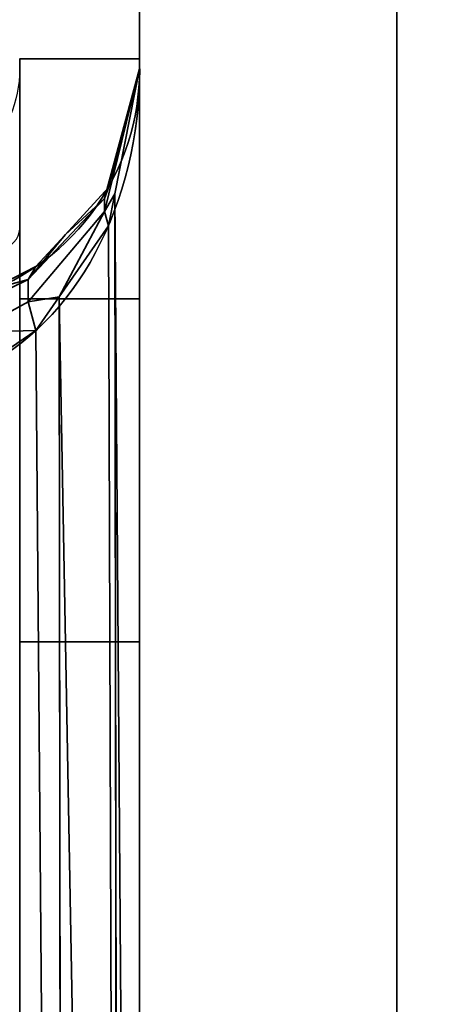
# Model space of a CAD drawing. Header units: millimetres. Extents: x -508 to 6708, y -115 to 193.
# Tile 42 of 256: x -315.2 to -312.67, y -3.12 to 2.63. Entities that reach past the tile are written whole.
import ezdxf

# ---------------------------------------------------------------- set-up
doc = ezdxf.new("R2010")
doc.units = ezdxf.units.MM
doc.layers.add('151', color=7, linetype='Continuous', true_color=0xffffff)

# ---------------------------------------------------------------- blocks, each defined once
blk = doc.blocks.new('UG_SURFACE_001')
at = {"layer": '151', "color": 252, "linetype": 'Continuous', "lineweight": 35}
for points in [[(507.5, -10, 2215.25), (507.5, 174.4, 2215.25), (-507.5, 174.4, 2215.25), (-507.5, -10, 2215.25)], [(-357.5, -10, 2065.2499), (-357.5, 174.4, 2065.2499), (357.5, 174.4, 2065.2499), (357.5, -10, 2065.2499)]]:
    blk.add_3dface(points, dxfattribs=at)
blk = doc.blocks.new('UG_SURFACE_082')
at = {"layer": '151', "color": 252, "linetype": 'Continuous', "lineweight": 35}
for points in [[(-314.5, 2.4, 1164.25), (-314.5, 2.4, 979.25), (-315.2, 2.4, 979.25), (-315.2, 2.4, 1164.25)], [(-314.5, 1, 1164.25), (-314.5, 2.4, 1164.25), (-315.2, 2.4, 1164.25), (-315.2, 1, 1164.25)], [(-315.2, -18.0201, 979.25), (-315.2, 2.4, 979.25), (-314.5, 2.4, 979.25), (-314.5, -18.0201, 979.25)], [(-314.5, 2.4, 979.25), (-314.5, -6.686, 983.2348), (-314.5, -7.1779, 982.9508)], [(-314.5, -7.1779, 982.9508), (-314.5, -7.7428, 982.8914), (-314.5, -18.0201, 979.25), (-314.5, 2.4, 979.25)], [(-314.5, 2.4, 979.25), (-314.5, -6.234, 984.25), (-314.5, -6.3521, 983.6944)], [(-314.5, -6.3521, 983.6944), (-314.5, -6.686, 983.2348), (-314.5, 2.4, 979.25)], [(-314.5, 2.4, 979.25), (-314.5, 2.4, 1164.25), (-314.5, 2.341, 1004.814)], [(-314.5, 2.341, 1004.814), (-314.5, -6.234, 984.25), (-314.5, 2.4, 979.25)], [(-314.5, 2.4, 1164.25), (-314.5, 2.341, 1163.6859), (-314.5, 2.341, 1004.814)], [(-314.5, 2.4, 1164.25), (-314.5, 1, 1164.25), (-314.5, 2.341, 1163.6859)], [(-314.7049, 1.5094, 1163.1908), (-314.5, 2.341, 1163.6859), (-314.6453, 1.6119, 1163.3717)], [(-314.6389, 1.8146, 1163.1392), (-314.5, 2.341, 1163.6859), (-314.7049, 1.5849, 1163.0818)], [(-314.5, 2.341, 1163.6859), (-314.7049, 1.5094, 1163.1908), (-314.7049, 1.5849, 1163.0818)], [(-314.7049, 1.5849, 1005.4183), (-314.5, 2.341, 1004.814), (-314.6389, 1.8146, 1005.3608)], [(-314.6453, 1.6119, 1005.1283), (-314.5, 2.341, 1004.814), (-314.7049, 1.5094, 1005.3092)], [(-314.5, 2.341, 1004.814), (-314.7049, 1.5849, 1005.4183), (-314.7049, 1.5094, 1005.3092)], [(-314.6453, 1.6119, 1163.3717), (-314.5, 2.341, 1163.6859), (-314.5, -18.0201, 1171.3412)], [(-314.5, -18.0201, 997.1588), (-314.5, 2.341, 1004.814), (-314.6453, 1.6119, 1005.1283)], [(-314.5, 2.341, 1004.814), (-314.5, 2.341, 1163.6859), (-314.6389, 1.8146, 1163.1392), (-314.6389, 1.8146, 1005.3608)], [(-314.5, -18.0201, 1171.3412), (-314.5, 2.341, 1163.6859), (-314.5, 1, 1164.25)], [(-314.5, 2.341, 1004.814), (-314.5, -4.7428, 994.1086), (-314.5, -4.1779, 994.0492)], [(-314.5, 2.341, 1004.814), (-314.5, -3.686, 993.7652), (-314.5, -3.3521, 993.3056)], [(-314.5, 2.341, 1004.814), (-314.5, -18.0201, 997.1588), (-314.5, -5.283, 993.933), (-314.5, -4.7428, 994.1086)], [(-314.5, -6.3521, 984.8056), (-314.5, 2.341, 1004.814), (-314.5, -3.3521, 992.1944)], [(-314.5, -4.1779, 994.0492), (-314.5, -3.686, 993.7652), (-314.5, 2.341, 1004.814)], [(-314.5, 2.341, 1004.814), (-314.5, -6.3521, 984.8056), (-314.5, -6.234, 984.25)], [(-314.5, -3.3521, 993.3056), (-314.5, -3.234, 992.75), (-314.5, 2.341, 1004.814)], [(-314.5, 2.341, 1004.814), (-314.5, -3.234, 992.75), (-314.5, -3.3521, 992.1944)], [(-314.7049, 1.5849, 1163.0818), (-314.6822, 1.6503, 1162.9686), (-314.6389, 1.8146, 1163.1392)], [(-314.6389, 1.8146, 1005.3608), (-314.6822, 1.6503, 1005.5314), (-314.7049, 1.5849, 1005.4183)], [(-314.6822, 1.6503, 1005.5314), (-314.6389, 1.8146, 1163.1392), (-314.6822, 1.6503, 1162.9686)], [(-314.6822, 1.6503, 1005.5314), (-314.6389, 1.8146, 1005.3608), (-314.6389, 1.8146, 1163.1392)], [(-314.9351, 1.3742, 1162.6818), (-314.6822, 1.6503, 1162.9686), (-314.7049, 1.5849, 1163.0818)], [(-314.6822, 1.6503, 1162.9686), (-314.9351, 1.3742, 1005.8181), (-314.6822, 1.6503, 1005.5314)], [(-314.6822, 1.6503, 1162.9686), (-314.9351, 1.3742, 1162.6818), (-314.9351, 1.3742, 1005.8181)], [(-314.7049, 1.5849, 1005.4183), (-314.6822, 1.6503, 1005.5314), (-314.9351, 1.3742, 1005.8181)], [(-314.6453, 1.6119, 1163.3717), (-314.6822, 1.4265, 1163.2918), (-314.7049, 1.5094, 1163.1908)], [(-314.7049, 1.5094, 1005.3092), (-314.6822, 1.4265, 1005.2081), (-314.6453, 1.6119, 1005.1283)], [(-314.6822, 1.4265, 1163.2918), (-314.6453, 1.6119, 1163.3717), (-314.6176, -18.2166, 1170.8187)], [(-314.6176, -18.2166, 997.6814), (-314.6453, 1.6119, 1005.1283), (-314.6822, 1.4265, 1005.2081)], [(-314.5, -18.0201, 1171.3412), (-314.6137, -18.2146, 1170.8238), (-314.6453, 1.6119, 1163.3717)], [(-314.6137, -18.2146, 1170.8238), (-314.6176, -18.2166, 1170.8187), (-314.6453, 1.6119, 1163.3717)], [(-314.6453, 1.6119, 1005.1283), (-314.6176, -18.2166, 997.6814), (-314.6137, -18.2146, 997.6762)], [(-314.6453, 1.6119, 1005.1283), (-314.6137, -18.2146, 997.6762), (-314.5, -18.0201, 997.1588)], [(-314.7049, 1.5849, 1163.0818), (-315.1515, 1.112, 1162.6972), (-314.9351, 1.3742, 1162.6818)], [(-314.7049, 1.5849, 1163.0818), (-314.7049, 1.5094, 1163.1908), (-315.1515, 0.983, 1162.8835), (-315.1515, 1.112, 1162.6972)], [(-314.9351, 1.3742, 1005.8181), (-315.1515, 1.112, 1005.8028), (-314.7049, 1.5849, 1005.4183)], [(-314.7049, 1.5094, 1005.3092), (-314.7049, 1.5849, 1005.4183), (-315.1515, 1.112, 1005.8028), (-315.1515, 0.983, 1005.6165)], [(-314.9692, 1.0117, 1163.1131), (-315.1515, 0.983, 1162.8835), (-314.7049, 1.5094, 1163.1908)], [(-314.7049, 1.5094, 1005.3092), (-315.1515, 0.983, 1005.6165), (-314.9692, 1.0117, 1005.3869)], [(-314.7049, 1.5094, 1163.1908), (-314.6822, 1.4265, 1163.2918), (-314.9692, 1.0117, 1163.1131)], [(-314.9692, 1.0117, 1005.3869), (-314.6822, 1.4265, 1005.2081), (-314.7049, 1.5094, 1005.3092)], [(-314.9692, 1.0117, 1163.1131), (-314.6822, 1.4265, 1163.2918), (-314.6176, -18.2166, 1170.8187)], [(-314.6176, -18.2166, 997.6814), (-314.6822, 1.4265, 1005.2081), (-314.9692, 1.0117, 1005.3869)], [(-315.1515, 1.112, 1162.6972), (-315.105, 1.1886, 1162.4892), (-314.9351, 1.3742, 1162.6818)], [(-314.9351, 1.3742, 1005.8181), (-315.105, 1.1886, 1006.0109), (-315.1515, 1.112, 1005.8028)], [(-315.105, 1.1886, 1006.0109), (-314.9351, 1.3742, 1162.6818), (-315.105, 1.1886, 1162.4892)], [(-315.105, 1.1886, 1006.0109), (-314.9351, 1.3742, 1005.8181), (-314.9351, 1.3742, 1162.6818)], [(-315.3678, 1.0547, 1162.3501), (-315.105, 1.1886, 1162.4892), (-315.1515, 1.112, 1162.6972)], [(-315.105, 1.1886, 1162.4892), (-315.3678, 1.0547, 1006.1499), (-315.105, 1.1886, 1006.0109)], [(-315.105, 1.1886, 1162.4892), (-315.3678, 1.0547, 1162.3501), (-315.3678, 1.0547, 1006.1499)], [(-315.1515, 1.112, 1005.8028), (-315.105, 1.1886, 1006.0109), (-315.3678, 1.0547, 1006.1499)], [(-315.1515, 1.112, 1162.6972), (-315.4734, 0.9546, 1162.5661), (-315.3678, 1.0547, 1162.3501)], [(-315.1515, 1.112, 1162.6972), (-315.1515, 0.983, 1162.8835), (-315.4734, 0.8049, 1162.7823), (-315.4734, 0.9546, 1162.5661)], [(-315.3678, 1.0547, 1006.1499), (-315.4734, 0.9546, 1005.9339), (-315.1515, 1.112, 1005.8028)], [(-315.1515, 0.983, 1005.6165), (-315.1515, 1.112, 1005.8028), (-315.4734, 0.9546, 1005.9339), (-315.4734, 0.8049, 1005.7178)], [(-315.4734, 0.8049, 1162.7823), (-315.1515, 0.983, 1162.8835), (-315.105, 0.8152, 1163.0285)], [(-315.105, 0.8152, 1005.4716), (-315.1515, 0.983, 1005.6165), (-315.4734, 0.8049, 1005.7178)], [(-315.2, 1, 1176.6225), (-314.5, 1, 1176.6225), (-314.5, 1, 1164.25), (-315.2, 1, 1164.25)], [(-315.2, -1, 1189.25), (-314.5, -1, 1189.25), (-314.5, 1, 1176.6225), (-315.2, 1, 1176.6225)], [(-314.9692, 1.0117, 1163.1131), (-315.105, 0.8152, 1163.0285), (-315.1515, 0.983, 1162.8835)], [(-315.1515, 0.983, 1005.6165), (-315.105, 0.8152, 1005.4716), (-314.9692, 1.0117, 1005.3869)], [(-315.105, 0.8152, 1163.0285), (-314.9692, 1.0117, 1163.1131), (-314.9469, -18.3807, 1170.3823)], [(-314.9469, -18.3807, 998.1178), (-314.9692, 1.0117, 1005.3869), (-315.105, 0.8152, 1005.4716)], [(-314.6176, -18.2166, 1170.8187), (-314.944, -18.38, 1170.3838), (-314.9692, 1.0117, 1163.1131)], [(-314.944, -18.38, 1170.3838), (-314.9469, -18.3807, 1170.3823), (-314.9692, 1.0117, 1163.1131)], [(-314.9692, 1.0117, 1005.3869), (-314.9469, -18.3807, 998.1178), (-314.944, -18.38, 998.1161)], [(-314.9692, 1.0117, 1005.3869), (-314.944, -18.38, 998.1161), (-314.6176, -18.2166, 997.6814)], [(-314.5, -18.0201, 1189.25), (-314.5, 1, 1164.25), (-314.5, -5.7051, 1174.947)], [(-314.5, -3.686, 1176.7652), (-314.5, -3.3521, 1176.3057), (-314.5, 1, 1176.6225), (-314.5, -1, 1189.25)], [(-314.5, -3.3521, 1176.3057), (-314.5, -3.234, 1175.75), (-314.5, 1, 1176.6225)], [(-314.5, 1, 1164.25), (-314.5, -18.0201, 1189.25), (-314.5, -18.0201, 1171.3412)], [(-314.5, 1, 1164.25), (-314.5, -5.283, 1174.567), (-314.5, -5.7051, 1174.947)], [(-314.5, 1, 1164.25), (-314.5, -4.7428, 1174.3915), (-314.5, -5.283, 1174.567)], [(-314.5, 1, 1164.25), (-314.5, -4.1779, 1174.4509), (-314.5, -4.7428, 1174.3915)], [(-314.5, 1, 1164.25), (-314.5, -3.686, 1174.7348), (-314.5, -4.1779, 1174.4509)], [(-314.5, 1, 1164.25), (-314.5, -3.3521, 1175.1944), (-314.5, -3.686, 1174.7348)], [(-314.5, 1, 1164.25), (-314.5, -3.234, 1175.75), (-314.5, -3.3521, 1175.1944)], [(-314.5, 1, 1164.25), (-314.5, 1, 1176.6225), (-314.5, -3.234, 1175.75)], [(-315.105, 0.8152, 1163.0285), (-315.4353, 0.5925, 1162.9325), (-315.4734, 0.8049, 1162.7823)], [(-315.4734, 0.8049, 1005.7178), (-315.4353, 0.5925, 1005.5676), (-315.105, 0.8152, 1005.4716)], [(-315.4353, 0.5925, 1162.9325), (-315.105, 0.8152, 1163.0285), (-314.9469, -18.3807, 1170.3823)], [(-314.9469, -18.3807, 998.1178), (-315.105, 0.8152, 1005.4716), (-315.4353, 0.5925, 1005.5676)], [(-314.9469, -18.3807, 1170.3823), (-315.4353, -18.4849, 1170.1051), (-315.4353, 0.5925, 1162.9325)], [(-315.4353, 0.5925, 1005.5676), (-315.4353, -18.4849, 998.3949), (-314.9469, -18.3807, 998.1178)], [(-314.5, -18.0201, 1189.25), (-314.5, -1, 1189.25), (-315.2, -1, 1189.25), (-315.2, -18.0201, 1189.25)], [(-314.5, -1, 1189.25), (-314.5, -4.1779, 1177.0492), (-314.5, -3.686, 1176.7652)], [(-314.5, -1, 1189.25), (-314.5, -7.1779, 1185.5491), (-314.5, -6.686, 1185.2652)], [(-314.5, -6.686, 1185.2652), (-314.5, -6.3521, 1184.8056), (-314.5, -1, 1189.25)], [(-314.5, -1, 1189.25), (-314.5, -6.234, 1184.25), (-314.5, -4.7428, 1177.1085), (-314.5, -4.1779, 1177.0492)], [(-314.5, -7.7428, 1185.6085), (-314.5, -7.1779, 1185.5491), (-314.5, -1, 1189.25), (-314.5, -18.0201, 1189.25)], [(-314.5, -6.3521, 1184.8056), (-314.5, -6.234, 1184.25), (-314.5, -1, 1189.25)]]:
    blk.add_3dface(points, dxfattribs=at)
blk = doc.blocks.new('UG_SURFACE_084')
at = {"layer": '151', "color": 252, "linetype": 'Continuous', "lineweight": 35}
for points in [[(-314.5, -21.92, 2021.75), (-314.5, 13.42, 2021.75), (-314.5, 13.42, -7.75), (-314.5, -21.92, -7.75)], [(-314.5, 13.42, 2021.75), (-314.5, -21.92, 2021.75), (-313, -21.92, 2020.2501), (-313, 13.42, 2020.2501)], [(-313, 13.42, -7.75), (-313, -21.92, -7.75), (-314.5, -21.92, -7.75), (-314.5, 13.42, -7.75)], [(-313, -21.92, 2020.2501), (-313, -21.92, -7.75), (-313, 13.42, -7.75), (-313, 13.42, 2020.2501)]]:
    blk.add_3dface(points, dxfattribs=at)
blk = doc.blocks.new('UG_SURFACE_085')
at = {"layer": '151', "color": 252, "linetype": 'Continuous', "lineweight": 35}
for points in [[(-314.5, -21.92, 2021.75), (-314.5, 13.42, 2021.75), (-314.5, 13.42, -7.75), (-314.5, -21.92, -7.75)], [(-314.5, 13.42, 2021.75), (-314.5, -21.92, 2021.75), (-313, -21.92, 2020.2501), (-313, 13.42, 2020.2501)], [(-313, 13.42, -7.75), (-313, -21.92, -7.75), (-314.5, -21.92, -7.75), (-314.5, 13.42, -7.75)], [(-313, -21.92, 2020.2501), (-313, -21.92, -7.75), (-313, 13.42, -7.75), (-313, 13.42, 2020.2501)]]:
    blk.add_3dface(points, dxfattribs=at)
blk = doc.blocks.new('UG_SURFACE_086')
at = {"layer": '151', "color": 252, "linetype": 'Continuous', "lineweight": 35}
for points in [[(-314.5, -21.92, 2021.75), (314.5, -21.92, 2021.75), (314.5, 13.42, 2021.75), (-314.5, 13.42, 2021.75)], [(-314.5, -21.92, 2021.75), (-314.5, 13.42, 2021.75), (-313, 13.42, 2020.2501), (-313, -21.92, 2020.2501)], [(-313, -21.92, 2020.2501), (-313, 13.42, 2020.2501), (313, 13.42, 2020.2501), (313, -21.92, 2020.2501)]]:
    blk.add_3dface(points, dxfattribs=at)
blk = doc.blocks.new('UG_SURFACE_091')
at = {"layer": '151', "color": 252, "linetype": 'Continuous', "lineweight": 35}
for points in [[(-314.5, 2.4, 1164.25), (-314.5, 2.4, 979.25), (-315.2, 2.4, 979.25), (-315.2, 2.4, 1164.25)], [(-314.5, 1, 1164.25), (-314.5, 2.4, 1164.25), (-315.2, 2.4, 1164.25), (-315.2, 1, 1164.25)], [(-315.2, -18.0201, 979.25), (-315.2, 2.4, 979.25), (-314.5, 2.4, 979.25), (-314.5, -18.0201, 979.25)], [(-314.5, 2.4, 979.25), (-314.5, -6.686, 983.2348), (-314.5, -7.1779, 982.9508)], [(-314.5, -7.1779, 982.9508), (-314.5, -7.7428, 982.8914), (-314.5, -18.0201, 979.25), (-314.5, 2.4, 979.25)], [(-314.5, 2.4, 979.25), (-314.5, -6.234, 984.25), (-314.5, -6.3521, 983.6944)], [(-314.5, -6.3521, 983.6944), (-314.5, -6.686, 983.2348), (-314.5, 2.4, 979.25)], [(-314.5, 2.4, 979.25), (-314.5, 2.4, 1164.25), (-314.5, 2.341, 1004.814)], [(-314.5, 2.341, 1004.814), (-314.5, -6.234, 984.25), (-314.5, 2.4, 979.25)], [(-314.5, 2.4, 1164.25), (-314.5, 2.341, 1163.6859), (-314.5, 2.341, 1004.814)], [(-314.5, 2.4, 1164.25), (-314.5, 1, 1164.25), (-314.5, 2.341, 1163.6859)], [(-314.7049, 1.5094, 1163.1908), (-314.5, 2.341, 1163.6859), (-314.6453, 1.6119, 1163.3717)], [(-314.6389, 1.8146, 1163.1392), (-314.5, 2.341, 1163.6859), (-314.7049, 1.5849, 1163.0818)], [(-314.5, 2.341, 1163.6859), (-314.7049, 1.5094, 1163.1908), (-314.7049, 1.5849, 1163.0818)], [(-314.7049, 1.5849, 1005.4183), (-314.5, 2.341, 1004.814), (-314.6389, 1.8146, 1005.3608)], [(-314.6453, 1.6119, 1005.1283), (-314.5, 2.341, 1004.814), (-314.7049, 1.5094, 1005.3092)], [(-314.5, 2.341, 1004.814), (-314.7049, 1.5849, 1005.4183), (-314.7049, 1.5094, 1005.3092)], [(-314.6453, 1.6119, 1163.3717), (-314.5, 2.341, 1163.6859), (-314.5, -18.0201, 1171.3412)], [(-314.5, -18.0201, 997.1588), (-314.5, 2.341, 1004.814), (-314.6453, 1.6119, 1005.1283)], [(-314.5, 2.341, 1004.814), (-314.5, 2.341, 1163.6859), (-314.6389, 1.8146, 1163.1392), (-314.6389, 1.8146, 1005.3608)], [(-314.5, -18.0201, 1171.3412), (-314.5, 2.341, 1163.6859), (-314.5, 1, 1164.25)], [(-314.5, 2.341, 1004.814), (-314.5, -4.7428, 994.1086), (-314.5, -4.1779, 994.0492)], [(-314.5, 2.341, 1004.814), (-314.5, -3.686, 993.7652), (-314.5, -3.3521, 993.3056)], [(-314.5, 2.341, 1004.814), (-314.5, -18.0201, 997.1588), (-314.5, -5.283, 993.933), (-314.5, -4.7428, 994.1086)], [(-314.5, -6.3521, 984.8056), (-314.5, 2.341, 1004.814), (-314.5, -3.3521, 992.1944)], [(-314.5, -4.1779, 994.0492), (-314.5, -3.686, 993.7652), (-314.5, 2.341, 1004.814)], [(-314.5, 2.341, 1004.814), (-314.5, -6.3521, 984.8056), (-314.5, -6.234, 984.25)], [(-314.5, -3.3521, 993.3056), (-314.5, -3.234, 992.75), (-314.5, 2.341, 1004.814)], [(-314.5, 2.341, 1004.814), (-314.5, -3.234, 992.75), (-314.5, -3.3521, 992.1944)], [(-314.7049, 1.5849, 1163.0818), (-314.6822, 1.6503, 1162.9686), (-314.6389, 1.8146, 1163.1392)], [(-314.6389, 1.8146, 1005.3608), (-314.6822, 1.6503, 1005.5314), (-314.7049, 1.5849, 1005.4183)], [(-314.6822, 1.6503, 1005.5314), (-314.6389, 1.8146, 1163.1392), (-314.6822, 1.6503, 1162.9686)], [(-314.6822, 1.6503, 1005.5314), (-314.6389, 1.8146, 1005.3608), (-314.6389, 1.8146, 1163.1392)], [(-314.9351, 1.3742, 1162.6818), (-314.6822, 1.6503, 1162.9686), (-314.7049, 1.5849, 1163.0818)], [(-314.6822, 1.6503, 1162.9686), (-314.9351, 1.3742, 1005.8181), (-314.6822, 1.6503, 1005.5314)], [(-314.6822, 1.6503, 1162.9686), (-314.9351, 1.3742, 1162.6818), (-314.9351, 1.3742, 1005.8181)], [(-314.7049, 1.5849, 1005.4183), (-314.6822, 1.6503, 1005.5314), (-314.9351, 1.3742, 1005.8181)], [(-314.6453, 1.6119, 1163.3717), (-314.6822, 1.4265, 1163.2918), (-314.7049, 1.5094, 1163.1908)], [(-314.7049, 1.5094, 1005.3092), (-314.6822, 1.4265, 1005.2081), (-314.6453, 1.6119, 1005.1283)], [(-314.6822, 1.4265, 1163.2918), (-314.6453, 1.6119, 1163.3717), (-314.6176, -18.2166, 1170.8187)], [(-314.6176, -18.2166, 997.6814), (-314.6453, 1.6119, 1005.1283), (-314.6822, 1.4265, 1005.2081)], [(-314.5, -18.0201, 1171.3412), (-314.6137, -18.2146, 1170.8238), (-314.6453, 1.6119, 1163.3717)], [(-314.6137, -18.2146, 1170.8238), (-314.6176, -18.2166, 1170.8187), (-314.6453, 1.6119, 1163.3717)], [(-314.6453, 1.6119, 1005.1283), (-314.6176, -18.2166, 997.6814), (-314.6137, -18.2146, 997.6762)], [(-314.6453, 1.6119, 1005.1283), (-314.6137, -18.2146, 997.6762), (-314.5, -18.0201, 997.1588)], [(-314.7049, 1.5849, 1163.0818), (-315.1515, 1.112, 1162.6972), (-314.9351, 1.3742, 1162.6818)], [(-314.7049, 1.5849, 1163.0818), (-314.7049, 1.5094, 1163.1908), (-315.1515, 0.983, 1162.8835), (-315.1515, 1.112, 1162.6972)], [(-314.9351, 1.3742, 1005.8181), (-315.1515, 1.112, 1005.8028), (-314.7049, 1.5849, 1005.4183)], [(-314.7049, 1.5094, 1005.3092), (-314.7049, 1.5849, 1005.4183), (-315.1515, 1.112, 1005.8028), (-315.1515, 0.983, 1005.6165)], [(-314.9692, 1.0117, 1163.1131), (-315.1515, 0.983, 1162.8835), (-314.7049, 1.5094, 1163.1908)], [(-314.7049, 1.5094, 1005.3092), (-315.1515, 0.983, 1005.6165), (-314.9692, 1.0117, 1005.3869)], [(-314.7049, 1.5094, 1163.1908), (-314.6822, 1.4265, 1163.2918), (-314.9692, 1.0117, 1163.1131)], [(-314.9692, 1.0117, 1005.3869), (-314.6822, 1.4265, 1005.2081), (-314.7049, 1.5094, 1005.3092)], [(-314.9692, 1.0117, 1163.1131), (-314.6822, 1.4265, 1163.2918), (-314.6176, -18.2166, 1170.8187)], [(-314.6176, -18.2166, 997.6814), (-314.6822, 1.4265, 1005.2081), (-314.9692, 1.0117, 1005.3869)], [(-315.1515, 1.112, 1162.6972), (-315.105, 1.1886, 1162.4892), (-314.9351, 1.3742, 1162.6818)], [(-314.9351, 1.3742, 1005.8181), (-315.105, 1.1886, 1006.0109), (-315.1515, 1.112, 1005.8028)], [(-315.105, 1.1886, 1006.0109), (-314.9351, 1.3742, 1162.6818), (-315.105, 1.1886, 1162.4892)], [(-315.105, 1.1886, 1006.0109), (-314.9351, 1.3742, 1005.8181), (-314.9351, 1.3742, 1162.6818)], [(-315.3678, 1.0547, 1162.3501), (-315.105, 1.1886, 1162.4892), (-315.1515, 1.112, 1162.6972)], [(-315.105, 1.1886, 1162.4892), (-315.3678, 1.0547, 1006.1499), (-315.105, 1.1886, 1006.0109)], [(-315.105, 1.1886, 1162.4892), (-315.3678, 1.0547, 1162.3501), (-315.3678, 1.0547, 1006.1499)], [(-315.1515, 1.112, 1005.8028), (-315.105, 1.1886, 1006.0109), (-315.3678, 1.0547, 1006.1499)], [(-315.1515, 1.112, 1162.6972), (-315.4734, 0.9546, 1162.5661), (-315.3678, 1.0547, 1162.3501)], [(-315.1515, 1.112, 1162.6972), (-315.1515, 0.983, 1162.8835), (-315.4734, 0.8049, 1162.7823), (-315.4734, 0.9546, 1162.5661)], [(-315.3678, 1.0547, 1006.1499), (-315.4734, 0.9546, 1005.9339), (-315.1515, 1.112, 1005.8028)], [(-315.1515, 0.983, 1005.6165), (-315.1515, 1.112, 1005.8028), (-315.4734, 0.9546, 1005.9339), (-315.4734, 0.8049, 1005.7178)], [(-315.4734, 0.8049, 1162.7823), (-315.1515, 0.983, 1162.8835), (-315.105, 0.8152, 1163.0285)], [(-315.105, 0.8152, 1005.4716), (-315.1515, 0.983, 1005.6165), (-315.4734, 0.8049, 1005.7178)], [(-315.2, 1, 1176.6225), (-314.5, 1, 1176.6225), (-314.5, 1, 1164.25), (-315.2, 1, 1164.25)], [(-315.2, -1, 1189.25), (-314.5, -1, 1189.25), (-314.5, 1, 1176.6225), (-315.2, 1, 1176.6225)], [(-314.9692, 1.0117, 1163.1131), (-315.105, 0.8152, 1163.0285), (-315.1515, 0.983, 1162.8835)], [(-315.1515, 0.983, 1005.6165), (-315.105, 0.8152, 1005.4716), (-314.9692, 1.0117, 1005.3869)], [(-315.105, 0.8152, 1163.0285), (-314.9692, 1.0117, 1163.1131), (-314.9469, -18.3807, 1170.3823)], [(-314.9469, -18.3807, 998.1178), (-314.9692, 1.0117, 1005.3869), (-315.105, 0.8152, 1005.4716)], [(-314.6176, -18.2166, 1170.8187), (-314.944, -18.38, 1170.3838), (-314.9692, 1.0117, 1163.1131)], [(-314.944, -18.38, 1170.3838), (-314.9469, -18.3807, 1170.3823), (-314.9692, 1.0117, 1163.1131)], [(-314.9692, 1.0117, 1005.3869), (-314.9469, -18.3807, 998.1178), (-314.944, -18.38, 998.1161)], [(-314.9692, 1.0117, 1005.3869), (-314.944, -18.38, 998.1161), (-314.6176, -18.2166, 997.6814)], [(-314.5, -18.0201, 1189.25), (-314.5, 1, 1164.25), (-314.5, -5.7051, 1174.947)], [(-314.5, -3.686, 1176.7652), (-314.5, -3.3521, 1176.3057), (-314.5, 1, 1176.6225), (-314.5, -1, 1189.25)], [(-314.5, -3.3521, 1176.3057), (-314.5, -3.234, 1175.75), (-314.5, 1, 1176.6225)], [(-314.5, 1, 1164.25), (-314.5, -18.0201, 1189.25), (-314.5, -18.0201, 1171.3412)], [(-314.5, 1, 1164.25), (-314.5, -5.283, 1174.567), (-314.5, -5.7051, 1174.947)], [(-314.5, 1, 1164.25), (-314.5, -4.7428, 1174.3915), (-314.5, -5.283, 1174.567)], [(-314.5, 1, 1164.25), (-314.5, -4.1779, 1174.4509), (-314.5, -4.7428, 1174.3915)], [(-314.5, 1, 1164.25), (-314.5, -3.686, 1174.7348), (-314.5, -4.1779, 1174.4509)], [(-314.5, 1, 1164.25), (-314.5, -3.3521, 1175.1944), (-314.5, -3.686, 1174.7348)], [(-314.5, 1, 1164.25), (-314.5, -3.234, 1175.75), (-314.5, -3.3521, 1175.1944)], [(-314.5, 1, 1164.25), (-314.5, 1, 1176.6225), (-314.5, -3.234, 1175.75)], [(-315.105, 0.8152, 1163.0285), (-315.4353, 0.5925, 1162.9325), (-315.4734, 0.8049, 1162.7823)], [(-315.4734, 0.8049, 1005.7178), (-315.4353, 0.5925, 1005.5676), (-315.105, 0.8152, 1005.4716)], [(-315.4353, 0.5925, 1162.9325), (-315.105, 0.8152, 1163.0285), (-314.9469, -18.3807, 1170.3823)], [(-314.9469, -18.3807, 998.1178), (-315.105, 0.8152, 1005.4716), (-315.4353, 0.5925, 1005.5676)], [(-314.9469, -18.3807, 1170.3823), (-315.4353, -18.4849, 1170.1051), (-315.4353, 0.5925, 1162.9325)], [(-315.4353, 0.5925, 1005.5676), (-315.4353, -18.4849, 998.3949), (-314.9469, -18.3807, 998.1178)], [(-314.5, -18.0201, 1189.25), (-314.5, -1, 1189.25), (-315.2, -1, 1189.25), (-315.2, -18.0201, 1189.25)], [(-314.5, -1, 1189.25), (-314.5, -4.1779, 1177.0492), (-314.5, -3.686, 1176.7652)], [(-314.5, -1, 1189.25), (-314.5, -7.1779, 1185.5491), (-314.5, -6.686, 1185.2652)], [(-314.5, -6.686, 1185.2652), (-314.5, -6.3521, 1184.8056), (-314.5, -1, 1189.25)], [(-314.5, -1, 1189.25), (-314.5, -6.234, 1184.25), (-314.5, -4.7428, 1177.1085), (-314.5, -4.1779, 1177.0492)], [(-314.5, -7.7428, 1185.6085), (-314.5, -7.1779, 1185.5491), (-314.5, -1, 1189.25), (-314.5, -18.0201, 1189.25)], [(-314.5, -6.3521, 1184.8056), (-314.5, -6.234, 1184.25), (-314.5, -1, 1189.25)]]:
    blk.add_3dface(points, dxfattribs=at)

msp = doc.modelspace()

# ---------------------------------------------------------------- linework, layer by layer
at = {"layer": '151', "color": 253, "linetype": 'Continuous', "lineweight": -3}
for p, q in [((-314.5, 13.42, -7.75), (-314.5, -21.92, -7.75)), ((-314.5, -21.92, 2021.75), (-314.5, 13.42, 2021.75)), ((-314.5, -21.92, 2021.75), (-314.5, 13.42, 2021.75)), ((-314.5, -21.92, 2021.75), (-314.5, 13.42, 2021.75)), ((-314.5, 13.42, -7.75), (-314.5, -21.92, -7.75)), ((-313, 13.42, -7.75), (-313, -21.92, -7.75)), ((-313, -21.92, 2020.25), (-313, 13.42, 2020.25)), ((-313, 13.42, -7.75), (-313, -21.92, -7.75)), ((-313, -21.92, 2020.25), (-313, 13.42, 2020.25)), ((-313, -21.92, 2020.25), (-313, 13.42, 2020.25)), ((-313, 13.42, -7.75), (-313, -21.92, -7.75)), ((-314.5, 2.4, 979.25), (-315.2, 2.4, 979.25)), ((-315.2, -18.0201, 979.25), (-315.2, 2.4, 979.25)), ((-315.2, 2.4, 1164.25), (-315.2, 2.4, 979.25)), ((-314.5, 2.4, 1164.25), (-315.2, 2.4, 1164.25)), ((-315.2, 2.4, 1164.25), (-315.2, 1, 1164.25)), ((-315.2, 2.4, 1164.25), (-315.2, 2.4, 979.25)), ((-314.5, 2.4, 1164.25), (-315.2, 2.4, 1164.25)), ((-315.2, -18.0201, 979.25), (-315.2, 2.4, 979.25)), ((-315.2, 2.4, 1164.25), (-315.2, 1, 1164.25)), ((-314.5, 2.4, 979.25), (-315.2, 2.4, 979.25)), ((-314.5, -18.0201, 979.25), (-314.5, 2.4, 979.25)), ((-314.5, 1, 1164.25), (-314.5, 2.4, 1164.25)), ((-314.5, 2.4, 1164.25), (-314.5, 2.4, 979.25)), ((-314.5, -18.0201, 979.25), (-314.5, 2.4, 979.25)), ((-314.5, 2.4, 1164.25), (-314.5, 2.4, 979.25)), ((-314.5, 1, 1164.25), (-314.5, 2.4, 1164.25)), ((-315.2, 2.341, 1005.8733), (-315.2, 2.341, 1162.6267)), ((-315.2, 2.341, 1005.8733), (-315.2, 2.341, 1162.6267)), ((-314.5, -18.0201, 1171.3412), (-314.5, 2.341, 1163.6859)), ((-314.5, 2.341, 1004.8141), (-314.5, -18.0201, 997.1588)), ((-314.5, 2.341, 1163.6859), (-314.5, 2.341, 1004.8141)), ((-314.5, 2.341, 1004.8141), (-314.5, -18.0201, 997.1588)), ((-314.5, 2.341, 1163.6859), (-314.5, 2.341, 1004.8141)), ((-314.5, -18.0201, 1171.3412), (-314.5, 2.341, 1163.6859)), ((-315.2, -18.0201, 997.1588), (-315.2, 1.4058, 1004.4624)), ((-315.2, 1.4058, 1164.0376), (-315.2, -18.0201, 1171.3412)), ((-315.2, -18.0201, 997.1588), (-315.2, 1.4058, 1004.4624)), ((-315.2, 1.4058, 1164.0376), (-315.2, -18.0201, 1171.3412)), ((-315.2, 1, 1176.6225), (-315.2, 1, 1164.25)), ((-315.2, -1, 1189.25), (-315.2, 1, 1176.6225)), ((-314.5, 1, 1164.25), (-315.2, 1, 1164.25)), ((-315.2, 1, 1176.6225), (-314.5, 1, 1176.6225)), ((-314.5, 1, 1164.25), (-315.2, 1, 1164.25)), ((-315.2, 1, 1176.6225), (-314.5, 1, 1176.6225)), ((-315.2, 1, 1176.6225), (-315.2, 1, 1164.25)), ((-315.2, -1, 1189.25), (-315.2, 1, 1176.6225)), ((-314.5, 1, 1176.6225), (-314.5, 1, 1164.25)), ((-314.5, 1, 1176.6225), (-314.5, -1, 1189.25)), ((-314.5, 1, 1176.6225), (-314.5, 1, 1164.25)), ((-314.5, 1, 1176.6225), (-314.5, -1, 1189.25)), ((-314.5, -1, 1189.25), (-315.2, -1, 1189.25)), ((-315.2, -18.0201, 1189.25), (-315.2, -1, 1189.25)), ((-315.2, -18.0201, 1189.25), (-315.2, -1, 1189.25)), ((-314.5, -1, 1189.25), (-315.2, -1, 1189.25)), ((-314.5, -18.0201, 1189.25), (-314.5, -1, 1189.25)), ((-314.5, -18.0201, 1189.25), (-314.5, -1, 1189.25))]:
    msp.add_line(p, q, dxfattribs=at)
at = {"layer": '151', "color": 253, "linetype": 'Continuous', "lineweight": -3, "extrusion": (0, 0, -1)}
for centre in [(315.9, 2.341, -1005.8733), (315.9, 2.341, -1162.6267), (315.9, 2.341, -1005.8733), (315.9, 2.341, -1162.6267)]:
    msp.add_arc(centre, 0.7, 180, 270, dxfattribs=at)
at = {"layer": '151', "color": 253, "linetype": 'Continuous', "lineweight": -3, "extrusion": (0, 0.936029, 0.351924)}
msp.add_arc((315.9, 939.7109, 354.81), 0.7, 109.38818, 180, dxfattribs=at)
msp.add_arc((315.9, 939.7109, 354.81), 0.7, 109.38818, 180, dxfattribs=at)
at = {"layer": '151', "color": 253, "linetype": 'Continuous', "lineweight": -3, "extrusion": (-2.37351e-16, -0.395731, -0.918367)}
msp.add_ellipse((-315.9, 2.341, 1004.8141), major_axis=(0, 1.8537, -0.7988), ratio=0.69361, start_param=1.570796, end_param=2.803205, dxfattribs=at)
msp.add_ellipse((-315.9, 2.341, 1004.8141), major_axis=(0, 1.8537, -0.7988), ratio=0.69361, start_param=1.570796, end_param=2.803205, dxfattribs=at)
at = {"layer": '151', "color": 253, "linetype": 'Continuous', "lineweight": -3, "extrusion": (4.32051e-16, 0.72035, -0.69361)}
msp.add_ellipse((-315.9, 2.341, 1163.6859), major_axis=(0, 1.4, 1.454), ratio=0.69361, start_param=1.570796, end_param=2.803205, dxfattribs=at)
msp.add_ellipse((-315.9, 2.341, 1163.6859), major_axis=(0, 1.4, 1.454), ratio=0.69361, start_param=1.570796, end_param=2.803205, dxfattribs=at)
at = {"layer": '151', "color": 253, "linetype": 'Continuous', "lineweight": -3, "extrusion": (4.32051e-16, 0.72035, 0.69361)}
msp.add_ellipse((-315.9, 2.341, 1004.8141), major_axis=(0, 1.4, -1.454), ratio=0.69361, start_param=3.47998, end_param=4.712389, dxfattribs=at)
msp.add_ellipse((-315.9, 2.341, 1004.8141), major_axis=(0, 1.4, -1.454), ratio=0.69361, start_param=3.47998, end_param=4.712389, dxfattribs=at)
at = {"layer": '151', "color": 253, "linetype": 'Continuous', "lineweight": -3, "extrusion": (-2.37351e-16, -0.395731, 0.918367)}
msp.add_ellipse((-315.9, 2.341, 1163.6859), major_axis=(0, 1.8537, 0.7988), ratio=0.69361, start_param=3.47998, end_param=4.712389, dxfattribs=at)
msp.add_ellipse((-315.9, 2.341, 1163.6859), major_axis=(0, 1.8537, 0.7988), ratio=0.69361, start_param=3.47998, end_param=4.712389, dxfattribs=at)
at = {"layer": '151', "color": 253, "linetype": 'Continuous', "lineweight": -3, "extrusion": (1, 0, 0)}
for centre, major_axis, start_param, end_param in [((-315.2, 0.941, 1005.8733), (0, 0, -1.4957), 0.338388, 1.570796), ((-315.2, 0.941, 1162.6267), (0, 0, 1.4957), 4.712389, 5.944798), ((-315.2, 0.941, 1162.6267), (0, 0, 1.4957), 4.712389, 5.944798), ((-315.2, 0.941, 1005.8733), (0, 0, -1.4957), 0.338388, 1.570796)]:
    msp.add_ellipse(centre, major_axis=major_axis, ratio=0.936029, start_param=start_param, end_param=end_param, dxfattribs=at)
at = {"layer": '151', "color": 253, "linetype": 'Continuous', "lineweight": -3}
for points in [[(-312.175, 1.6459, 2019.425), (-312.2322, -0.3303, 2019.4822), (-311.9096, -2.668, 2019.1596), (-312.7183, -4.0566, 2019.9683)], [(-312.175, 1.6459, -7.75), (-312.2322, -0.3303, -7.75), (-311.9096, -2.668, -7.75), (-312.7183, -4.0566, -7.75)], [(-312.7183, -4.0566, 2019.9683), (-311.9096, -2.668, 2019.1596), (-312.2322, -0.3303, 2019.4822), (-312.175, 1.6459, 2019.425)]]:
    msp.add_open_spline(points, degree=3, dxfattribs=at)

# ---------------------------------------------------------------- block references
for name in ['UG_SURFACE_001', 'UG_SURFACE_084', 'UG_SURFACE_085', 'UG_SURFACE_086', 'UG_SURFACE_082', 'UG_SURFACE_091']:
    msp.add_blockref(name, (0, 0), dxfattribs=at)

doc.saveas('drawing.dxf')
